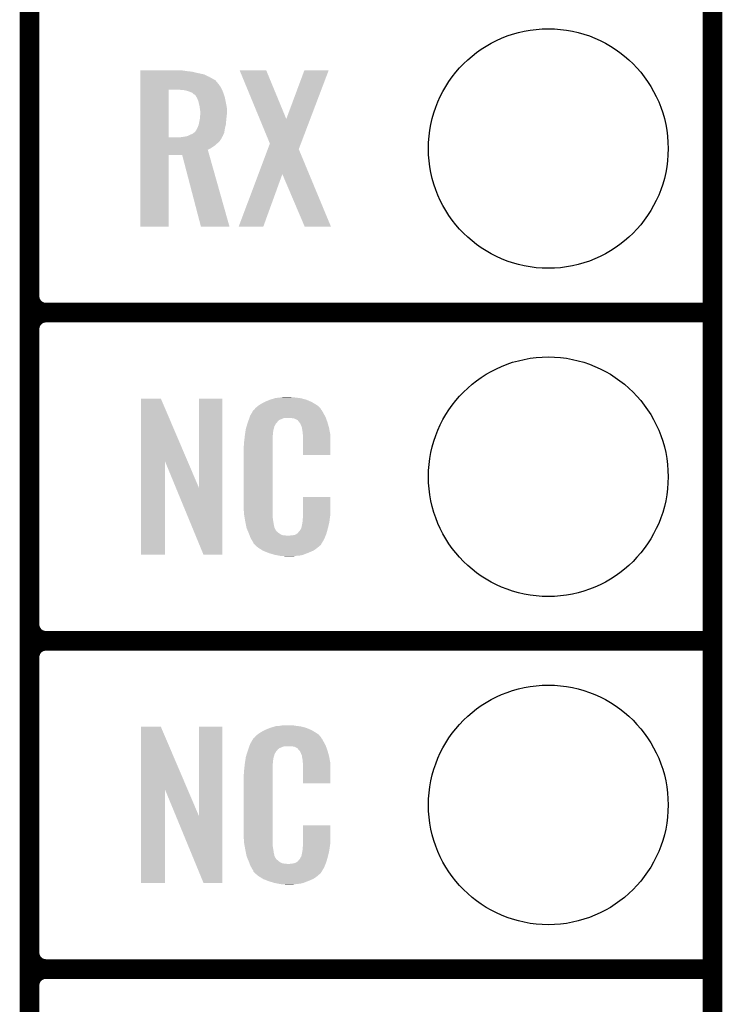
# Model space of a CAD drawing. Extents: x -1.3 to 24.2, y -3.9 to 39.2.
# Tile 11 of 30: x 18.8 to 24.2, y 3.5 to 11.2. Entities that reach past the tile are written whole.
import ezdxf

# ---------------------------------------------------------------- set-up
doc = ezdxf.new("R2010")
doc.units = 0
doc.layers.get('0').update_dxf_attribs({"linetype": 'CONTINUOUS'})
for name, color, linetype in [('WRLS_2_4GHZ_CLICK_V100_GKO', 14, 'CONTINUOUS'), ('WRLS_2_4GHZ_CLICK_V100_GTO', 12, 'CONTINUOUS'), ('WRLS_2_4GHZ_CLICK_V100_GTS', 13, 'CONTINUOUS')]:
    doc.layers.add(name, color=color, linetype=linetype)

# ---------------------------------------------------------------- blocks, each defined once
blk = doc.blocks.new('ROUND_47')
blk.add_circle((0, 0), 0.9271)

msp = doc.modelspace()

# ---------------------------------------------------------------- linework, layer by layer
at = {"layer": 'WRLS_2_4GHZ_CLICK_V100_GKO', "const_width": 0.1524}
msp.add_lwpolyline([(24.13, -1.27), (24.13, 36.83)], dxfattribs=at)
at = {"layer": 'WRLS_2_4GHZ_CLICK_V100_GTO', "const_width": 0.1524}
for points in [[(18.8468, -0.5588), (18.8468, 18.3388)], [(18.8468, 9.017), (18.8468, 11.303)], [(18.9738, 8.89), (24.13, 8.89)], [(18.9738, 8.89), (24.13, 8.89)], [(18.8468, 6.477), (18.8468, 8.763)], [(18.9738, 6.35), (24.13, 6.35)], [(18.9738, 6.35), (24.13, 6.35)], [(18.8468, 3.937), (18.8468, 6.223)], [(18.9738, 3.81), (24.13, 3.81)], [(18.9738, 3.81), (24.13, 3.81)], [(18.8468, 1.397), (18.8468, 3.683)]]:
    msp.add_lwpolyline(points, dxfattribs=at)
for points in [[(18.8468, 9.017, 0.4142136), (18.9738, 8.89)], [(18.9738, 8.89, 0.4142136), (18.8468, 8.763)], [(18.9738, 8.89, 0.4142136), (18.8468, 8.763)], [(18.8468, 6.477, 0.4142136), (18.9738, 6.35)], [(18.9738, 6.35, 0.4142136), (18.8468, 6.223)], [(18.9738, 6.35, 0.4142136), (18.8468, 6.223)], [(18.8468, 3.937, 0.4142136), (18.9738, 3.81)], [(18.9738, 3.81, 0.4142136), (18.8468, 3.683)], [(18.9738, 3.81, 0.4142136), (18.8468, 3.683)]]:
    msp.add_lwpolyline(points, format="xyb", dxfattribs=at)
at = {"layer": 'WRLS_2_4GHZ_CLICK_V100_GTO'}
for points in [[(19.7028, 10.76198), (19.702802, 10.76452), (20.04314, 10.76198), (20.02536, 10.76452)], [(19.7028, 10.75944), (19.7028, 10.76198), (20.06092, 10.75944), (20.04314, 10.76198)], [(19.7028, 10.75436), (19.7028, 10.75944), (20.1041, 10.75436), (20.06092, 10.75944)], [(19.7028, 10.7442), (19.7028, 10.75436), (20.14728, 10.7442), (20.1041, 10.75436)], [(20.472438, 10.764506), (20.472432, 10.76452), (20.678144, 10.764506), (20.472432, 10.76452)], [(20.627478, 10.388654), (20.472438, 10.764506), (20.8331, 10.388654), (20.678144, 10.764506)], [(20.8331, 10.388654), (20.972784, 10.76449), (21.018228, 10.388654), (21.16073, 10.76449)], [(20.972784, 10.76449), (20.972796, 10.76452), (21.16073, 10.76449), (20.972796, 10.76452)], [(19.7028, 10.734038), (19.7028, 10.7442), (20.195542, 10.734038), (20.14728, 10.7442)], [(19.7028, 10.71372), (19.7028, 10.734038), (20.238718, 10.71372), (20.195542, 10.734038)], [(19.7028, 10.69086), (19.7028, 10.71372), (20.27936, 10.69086), (20.238718, 10.71372)], [(19.7028, 10.688316), (19.7028, 10.69086), (20.284442, 10.688316), (20.27936, 10.69086)], [(19.7028, 10.67562), (19.7028, 10.688316), (20.2946, 10.67562), (20.284442, 10.688316)], [(19.7028, 10.657842), (19.7028, 10.67562), (20.30984, 10.657842), (20.2946, 10.67562)], [(19.702792, 10.246382), (19.702798, 10.61466), (19.92376, 10.246382), (19.923782, 10.61466)], [(19.702798, 10.632438), (19.7028, 10.657842), (20.32762, 10.632438), (20.30984, 10.657842)], [(19.702798, 10.61466), (19.702798, 10.632438), (20.335826, 10.61466), (20.32762, 10.632438)], [(20.038062, 10.61212), (20.00758, 10.61466), (20.336998, 10.61212), (20.335826, 10.61466)], [(20.06346, 10.607038), (20.038062, 10.61212), (20.339344, 10.607038), (20.336998, 10.61212)], [(20.086318, 10.59942), (20.06346, 10.607038), (20.34286, 10.59942), (20.339344, 10.607038)], [(20.086324, 10.599418), (20.086318, 10.59942), (20.34286, 10.599418), (20.34286, 10.59942)], [(20.1041, 10.591798), (20.086324, 10.599418), (20.3454, 10.591798), (20.34286, 10.599418)], [(20.114264, 10.581638), (20.1041, 10.591798), (20.348788, 10.581638), (20.3454, 10.591798)], [(20.12442, 10.576558), (20.114264, 10.581638), (20.35048, 10.576558), (20.348788, 10.581638)], [(20.132042, 10.568938), (20.12442, 10.576558), (20.35302, 10.568938), (20.35048, 10.576558)], [(20.14075, 10.553698), (20.132042, 10.568938), (20.3581, 10.553698), (20.35302, 10.568938)], [(20.1422, 10.551158), (20.14075, 10.553698), (20.35861, 10.551158), (20.3581, 10.553698)], [(20.15236, 10.528298), (20.1422, 10.551158), (20.363182, 10.528298), (20.35861, 10.551158)], [(20.15744, 10.50544), (20.15236, 10.528298), (20.367752, 10.50544), (20.363182, 10.528298)], [(20.158076, 10.5029), (20.15744, 10.50544), (20.36826, 10.5029), (20.367752, 10.50544)], [(20.16252, 10.485118), (20.158076, 10.5029), (20.371494, 10.485118), (20.36826, 10.5029)], [(20.16365, 10.474958), (20.16252, 10.485118), (20.37334, 10.474958), (20.371494, 10.485118)], [(20.16506, 10.46226), (20.16365, 10.474958), (20.37334, 10.46226), (20.37334, 10.474958)], [(20.1676, 10.447018), (20.16506, 10.46226), (20.37334, 10.447018), (20.37334, 10.46226)], [(20.1676, 10.42924), (20.1676, 10.447018), (20.37334, 10.42924), (20.37334, 10.447018)], [(20.155462, 10.34542), (20.15998, 10.36574), (20.36572, 10.34542), (20.367412, 10.36574)], [(20.15998, 10.36574), (20.161826, 10.3759), (20.367412, 10.36574), (20.36826, 10.3759)], [(20.161826, 10.3759), (20.16506, 10.393678), (20.36826, 10.3759), (20.370036, 10.393678)], [(20.16506, 10.393678), (20.165604, 10.4013), (20.370036, 10.393678), (20.3708, 10.4013)], [(20.165604, 10.4013), (20.167236, 10.42416), (20.3708, 10.4013), (20.37334, 10.42416)], [(20.167236, 10.42416), (20.1676, 10.42924), (20.37334, 10.42416), (20.37334, 10.42924)], [(20.706076, 10.198108), (20.627478, 10.388654), (20.945982, 10.198108), (21.018228, 10.388654)], [(20.118066, 10.281918), (20.12696, 10.28954), (20.353018, 10.281918), (20.35419, 10.28954)], [(20.12696, 10.28954), (20.129498, 10.292078), (20.35419, 10.28954), (20.35458, 10.292078)], [(20.129498, 10.292078), (20.139658, 10.307318), (20.35458, 10.292078), (20.356926, 10.307318)], [(20.139658, 10.307318), (20.143468, 10.31494), (20.356926, 10.307318), (20.3581, 10.31494)], [(20.143468, 10.31494), (20.14728, 10.32256), (20.3581, 10.31494), (20.360004, 10.32256)], [(20.14728, 10.32256), (20.154898, 10.342878), (20.360004, 10.32256), (20.365084, 10.342878)], [(20.154898, 10.342878), (20.155462, 10.34542), (20.365084, 10.342878), (20.36572, 10.34542)], [(19.70279, 10.213338), (19.702792, 10.23112), (20.31492, 10.213338), (20.327618, 10.23112)], [(19.70279, 10.1981), (19.70279, 10.213338), (20.29714, 10.1981), (20.31492, 10.213338)], [(19.702792, 10.24636), (19.702792, 10.246382), (20.010118, 10.24636), (19.92376, 10.246382)], [(19.702792, 10.23112), (19.702792, 10.24636), (20.327618, 10.23112), (20.335238, 10.24636)], [(20.010118, 10.24636), (20.02536, 10.2489), (20.335238, 10.24636), (20.336508, 10.2489)], [(20.02536, 10.2489), (20.045648, 10.251436), (20.336508, 10.2489), (20.337778, 10.251436)], [(20.045648, 10.251436), (20.04568, 10.25144), (20.337778, 10.251436), (20.33778, 10.25144)], [(20.04568, 10.25144), (20.057112, 10.25398), (20.33778, 10.25144), (20.340318, 10.25398)], [(20.057112, 10.25398), (20.068538, 10.256518), (20.340318, 10.25398), (20.34147, 10.256518)], [(20.068538, 10.256518), (20.08886, 10.26668), (20.34147, 10.256518), (20.34609, 10.26668)], [(20.08886, 10.26668), (20.109178, 10.2743), (20.34609, 10.26668), (20.349554, 10.2743)], [(20.109178, 10.2743), (20.118066, 10.281918), (20.349554, 10.2743), (20.353018, 10.281918)], [(19.70279, 10.18032), (19.70279, 10.1981), (20.27682, 10.18032), (20.29714, 10.1981)], [(19.70279, 10.165082), (19.70279, 10.18032), (20.253962, 10.165082), (20.27682, 10.18032)], [(19.70279, 10.149824), (19.70279, 10.165082), (20.226024, 10.149824), (20.253962, 10.165082)], [(19.70279, 10.1092), (19.70279, 10.149824), (20.237482, 10.1092), (20.226024, 10.149824)], [(20.617354, 9.961826), (20.689856, 10.154912), (21.009774, 9.961826), (20.929604, 10.154912)], [(20.689856, 10.154912), (20.706076, 10.198108), (20.929604, 10.154912), (20.945982, 10.198108)], [(19.70278, 9.555502), (19.70279, 10.109178), (19.923738, 9.555502), (19.92376, 10.109178)], [(19.70279, 10.109178), (19.70279, 10.1092), (19.92376, 10.109178), (20.027882, 10.1092)], [(20.172676, 9.555496), (20.027882, 10.1092), (20.393628, 9.555496), (20.237482, 10.1092)], [(20.46479, 9.55551), (20.617354, 9.961826), (20.655274, 9.55551), (20.802582, 9.961826)], [(20.975316, 9.555494), (20.802582, 9.961826), (21.178484, 9.555494), (21.009774, 9.961826)], [(19.923738, 9.55548), (19.70278, 9.555502), (19.923738, 9.55548), (19.923738, 9.555502)], [(20.393632, 9.55548), (20.172676, 9.555496), (20.393632, 9.55548), (20.393628, 9.555496)], [(20.655264, 9.55548), (20.46479, 9.55551), (20.655264, 9.55548), (20.655274, 9.55551)], [(21.178488, 9.55548), (21.178484, 9.555494), (21.178488, 9.55548), (20.975316, 9.555494)], [(20.751802, 8.2296), (20.78228, 8.23214), (20.927062, 8.2296), (20.90674, 8.23214)], [(20.78228, 8.23214), (20.79752, 8.23468), (20.90674, 8.23214), (20.891502, 8.23468)], [(20.79752, 8.23468), (20.812762, 8.23722), (20.876262, 8.23468), (20.863562, 8.23722)], [(19.707872, 7.736728), (19.70788, 8.224506), (20.070862, 7.736728), (19.862804, 8.224506)], [(19.70788, 8.224506), (19.707882, 8.22452), (19.862804, 8.224506), (19.707882, 8.22452)], [(20.15744, 7.533748), (20.15746, 8.224498), (20.337766, 7.533748), (20.33778, 8.224498)], [(20.15746, 8.224498), (20.157462, 8.22452), (20.33778, 8.224498), (20.157462, 8.22452)], [(20.59432, 8.150862), (20.608834, 8.16356), (21.095424, 8.150862), (21.084542, 8.16356)], [(20.608834, 8.16356), (20.614642, 8.16864), (21.084542, 8.16356), (21.077432, 8.16864)], [(20.614642, 8.16864), (20.626618, 8.176262), (21.077432, 8.16864), (21.06676, 8.176262)], [(20.626618, 8.176262), (20.642582, 8.18642), (21.06676, 8.176262), (21.04983, 8.18642)], [(20.642582, 8.18642), (20.66798, 8.19912), (21.04983, 8.18642), (21.02866, 8.19912)], [(20.66798, 8.19912), (20.67814, 8.2042), (21.02866, 8.19912), (21.016324, 8.2042)], [(20.67814, 8.2042), (20.703538, 8.21436), (21.016324, 8.2042), (20.991652, 8.21436)], [(20.703538, 8.21436), (20.711158, 8.2169), (20.991652, 8.21436), (20.985482, 8.2169)], [(20.711158, 8.2169), (20.7264, 8.22198), (20.985482, 8.2169), (20.966432, 8.22198)], [(20.7264, 8.22198), (20.743334, 8.22706), (20.966432, 8.22198), (20.947382, 8.22706)], [(20.743334, 8.22706), (20.751802, 8.2296), (20.947382, 8.22706), (20.927062, 8.2296)], [(20.547456, 8.07466), (20.549232, 8.079738), (21.139694, 8.07466), (21.13788, 8.079738)], [(20.549232, 8.079738), (20.55368, 8.092442), (21.13788, 8.079738), (21.130952, 8.092442)], [(20.55368, 8.092442), (20.562644, 8.10768), (21.130952, 8.092442), (21.12264, 8.10768)], [(20.562644, 8.10768), (20.576094, 8.13054), (21.12264, 8.10768), (21.109942, 8.13054)], [(20.576094, 8.13054), (20.579086, 8.135622), (21.109942, 8.13054), (21.106132, 8.135622)], [(20.579086, 8.135622), (20.584162, 8.138164), (21.106132, 8.135622), (21.104224, 8.138164)], [(20.584162, 8.138164), (20.58619, 8.1407), (21.104224, 8.138164), (21.102322, 8.1407)], [(20.58619, 8.1407), (20.59025, 8.145776), (21.102322, 8.1407), (21.099782, 8.145776)], [(20.59025, 8.145776), (20.59432, 8.150862), (21.099782, 8.145776), (21.095424, 8.150862)], [(20.52066, 7.993382), (20.526272, 8.011158), (20.73679, 7.993382), (20.741638, 8.011158)], [(20.526272, 8.011158), (20.533492, 8.034018), (20.741638, 8.011158), (20.754338, 8.034018)], [(20.533492, 8.034018), (20.5359, 8.04164), (20.754338, 8.034018), (20.761958, 8.04164)], [(20.5359, 8.04164), (20.536788, 8.04418), (20.761958, 8.04164), (20.764498, 8.04418)], [(20.536788, 8.04418), (20.538564, 8.049256), (20.764498, 8.04418), (20.767038, 8.049256)], [(20.538564, 8.049256), (20.542122, 8.059418), (20.767038, 8.049256), (20.77974, 8.059418)], [(20.542122, 8.059418), (20.547454, 8.074658), (20.77974, 8.059418), (20.817836, 8.074658)], [(20.547454, 8.074658), (20.547456, 8.07466), (20.817836, 8.074658), (20.866098, 8.07466)], [(20.88388, 8.07212), (20.866098, 8.07466), (21.140602, 8.07212), (21.139694, 8.07466)], [(20.896578, 8.06958), (20.88388, 8.07212), (21.141508, 8.06958), (21.140602, 8.07212)], [(20.921974, 8.056882), (20.896578, 8.06958), (21.146044, 8.056882), (21.141508, 8.06958)], [(20.924518, 8.051804), (20.921974, 8.056882), (21.147856, 8.051804), (21.146044, 8.056882)], [(20.931054, 8.04418), (20.924518, 8.051804), (21.150578, 8.04418), (21.147856, 8.051804)], [(20.939758, 8.034022), (20.931054, 8.04418), (21.153568, 8.034022), (21.150578, 8.04418)], [(20.94992, 8.01116), (20.939758, 8.034022), (21.160292, 8.01116), (21.153568, 8.034022)], [(20.953984, 8.001002), (20.94992, 8.01116), (21.16328, 8.001002), (21.160292, 8.01116)], [(20.954998, 7.998464), (20.953984, 8.001002), (21.163764, 7.998464), (21.16328, 8.001002)], [(20.5105, 7.92226), (20.512756, 7.942578), (20.72894, 7.92226), (20.72894, 7.942578)], [(20.512756, 7.942578), (20.51304, 7.94512), (20.72894, 7.942578), (20.729448, 7.94512)], [(20.51304, 7.94512), (20.514642, 7.955278), (20.729448, 7.94512), (20.73148, 7.955278)], [(20.514642, 7.955278), (20.516648, 7.967978), (20.73148, 7.955278), (20.73148, 7.967978)], [(20.516648, 7.967978), (20.518252, 7.978138), (20.73148, 7.967978), (20.73402, 7.978138)], [(20.518252, 7.978138), (20.519054, 7.983218), (20.73402, 7.978138), (20.73402, 7.983218)], [(20.519054, 7.983218), (20.52066, 7.993382), (20.73402, 7.983218), (20.73679, 7.993382)], [(20.955, 7.990842), (20.954998, 7.998464), (21.165216, 7.990842), (21.163764, 7.998464)], [(20.95754, 7.978138), (20.955, 7.990842), (21.167636, 7.978138), (21.165216, 7.990842)], [(20.96008, 7.96036), (20.95754, 7.978138), (21.171022, 7.96036), (21.167636, 7.978138)], [(20.961058, 7.947658), (20.96008, 7.96036), (21.17344, 7.947658), (21.171022, 7.96036)], [(20.96262, 7.92734), (20.961058, 7.947658), (21.173436, 7.92734), (21.17344, 7.947658)], [(20.96262, 7.787662), (20.96262, 7.92734), (21.173418, 7.787662), (21.173436, 7.92734)], [(20.50288, 7.851142), (20.50542, 7.863842), (20.7264, 7.851142), (20.7264, 7.863842)], [(20.50288, 7.40156), (20.50288, 7.851142), (20.7264, 7.40156), (20.7264, 7.851142)], [(20.50542, 7.88162), (20.50796, 7.8994), (20.7264, 7.88162), (20.7264, 7.8994)], [(20.50542, 7.863842), (20.50542, 7.88162), (20.7264, 7.863842), (20.7264, 7.88162)], [(20.50796, 7.8994), (20.508242, 7.901938), (20.7264, 7.8994), (20.7264, 7.901938)], [(20.508242, 7.901938), (20.5105, 7.92226), (20.7264, 7.901938), (20.72894, 7.92226)], [(21.173418, 7.78764), (20.96262, 7.787662), (21.173418, 7.78764), (21.173418, 7.787662)], [(19.70786, 7.015502), (19.707872, 7.736728), (19.895798, 7.015502), (19.89582, 7.736728)], [(19.979456, 7.533748), (19.89582, 7.736728), (20.15744, 7.533748), (20.070862, 7.736728)], [(20.192996, 7.015494), (19.979456, 7.533748), (20.337758, 7.015494), (20.337766, 7.533748)], [(20.505232, 7.33806), (20.50288, 7.40156), (20.7264, 7.33806), (20.7264, 7.40156)], [(20.96262, 7.32282), (20.96264, 7.462498), (21.17344, 7.32282), (21.17344, 7.462498)], [(20.96264, 7.462498), (20.962642, 7.46252), (21.17344, 7.462498), (20.962642, 7.46252)], [(20.50542, 7.332982), (20.505232, 7.33806), (20.727126, 7.332982), (20.7264, 7.33806)], [(20.50763, 7.320278), (20.50542, 7.332982), (20.72894, 7.320278), (20.727126, 7.332982)], [(20.511606, 7.297418), (20.50763, 7.320278), (20.72894, 7.297418), (20.72894, 7.320278)], [(20.96262, 7.310122), (20.96262, 7.32282), (21.171626, 7.310122), (21.17344, 7.32282)], [(20.51558, 7.27456), (20.511606, 7.297418), (20.73255, 7.27456), (20.72894, 7.297418)], [(20.520662, 7.24916), (20.51558, 7.27456), (20.73656, 7.24916), (20.73255, 7.27456)], [(20.525234, 7.226298), (20.520662, 7.24916), (20.74164, 7.226298), (20.73656, 7.24916)], [(20.949922, 7.223762), (20.955, 7.249162), (21.15566, 7.223762), (21.161636, 7.249162)], [(20.955, 7.249162), (20.955002, 7.251704), (21.161636, 7.249162), (21.162234, 7.251704)], [(20.955002, 7.251704), (20.95754, 7.256784), (21.162234, 7.251704), (21.163428, 7.256784)], [(20.95754, 7.264402), (20.958048, 7.266942), (21.165222, 7.264402), (21.16582, 7.266942)], [(20.95754, 7.256784), (20.95754, 7.264402), (21.163428, 7.256784), (21.165222, 7.264402)], [(20.958048, 7.266942), (20.96008, 7.277102), (21.16582, 7.266942), (21.167174, 7.277102)], [(20.96008, 7.2898), (20.961984, 7.30504), (21.168866, 7.2898), (21.1709, 7.30504)], [(20.96008, 7.277102), (20.96008, 7.2898), (21.167174, 7.277102), (21.168866, 7.2898)], [(20.961984, 7.30504), (20.96262, 7.310122), (21.1709, 7.30504), (21.171626, 7.310122)], [(20.52574, 7.223762), (20.525234, 7.226298), (20.74291, 7.223762), (20.74164, 7.226298)], [(20.533062, 7.20598), (20.52574, 7.223762), (20.751802, 7.20598), (20.74291, 7.223762)], [(20.53411, 7.203436), (20.533062, 7.20598), (20.754342, 7.203436), (20.751802, 7.20598)], [(20.5362, 7.19836), (20.53411, 7.203436), (20.756884, 7.19836), (20.754342, 7.203436)], [(20.538292, 7.193278), (20.5362, 7.19836), (20.764502, 7.193278), (20.756884, 7.19836)], [(20.54143, 7.18566), (20.538292, 7.193278), (20.77212, 7.18566), (20.764502, 7.193278)], [(20.54352, 7.18058), (20.54143, 7.18566), (20.779742, 7.18058), (20.77212, 7.18566)], [(20.545474, 7.1755), (20.54352, 7.18058), (20.787362, 7.1755), (20.779742, 7.18058)], [(20.548406, 7.16788), (20.545474, 7.1755), (20.802604, 7.16788), (20.787362, 7.1755)], [(20.55036, 7.1628), (20.548406, 7.16788), (20.848322, 7.1628), (20.802604, 7.16788)], [(20.55622, 7.14756), (20.55036, 7.1628), (21.130408, 7.14756), (21.136684, 7.1628)], [(20.848322, 7.1628), (20.858482, 7.162802), (21.136684, 7.1628), (21.136686, 7.162802)], [(20.858482, 7.162802), (20.866104, 7.16534), (21.136686, 7.162802), (21.13773, 7.16534)], [(20.876262, 7.16534), (20.901662, 7.17042), (21.13773, 7.16534), (21.139822, 7.17042)], [(20.901662, 7.17042), (20.914356, 7.178038), (21.139822, 7.17042), (21.14296, 7.178038)], [(20.914356, 7.178038), (20.91436, 7.17804), (21.14296, 7.178038), (21.14296, 7.17804)], [(20.91436, 7.17804), (20.924522, 7.185666), (21.14296, 7.17804), (21.145078, 7.185666)], [(20.924522, 7.185666), (20.927062, 7.19074), (21.145078, 7.185666), (21.146488, 7.19074)], [(20.927062, 7.19074), (20.937222, 7.200902), (21.146488, 7.19074), (21.14931, 7.200902)], [(20.937222, 7.200902), (20.94992, 7.22376), (21.14931, 7.200902), (21.15566, 7.22376)], [(20.94992, 7.22376), (20.949922, 7.223762), (21.15566, 7.22376), (21.15566, 7.223762)], [(20.563278, 7.13486), (20.55622, 7.14756), (21.12518, 7.13486), (21.130408, 7.14756)], [(20.568922, 7.124698), (20.563278, 7.13486), (21.119082, 7.124698), (21.12518, 7.13486)], [(20.579076, 7.109466), (20.568922, 7.124698), (21.109942, 7.109466), (21.119082, 7.124698)], [(20.57908, 7.104386), (20.579076, 7.109466), (21.106894, 7.104386), (21.109942, 7.109466)], [(20.586704, 7.09676), (20.57908, 7.104386), (21.10232, 7.09676), (21.106894, 7.104386)], [(20.591784, 7.091678), (20.586704, 7.09676), (21.099776, 7.091678), (21.10232, 7.09676)], [(20.59686, 7.086598), (20.591784, 7.091678), (21.093426, 7.086598), (21.099776, 7.091678)], [(19.895798, 7.01548), (19.70786, 7.015502), (19.895798, 7.01548), (19.895798, 7.015502)], [(20.337758, 7.01548), (20.192996, 7.015494), (20.337758, 7.01548), (20.337758, 7.015494)], [(20.602786, 7.08152), (20.59686, 7.086598), (21.08708, 7.08152), (21.093426, 7.086598)], [(20.614638, 7.07136), (20.602786, 7.08152), (21.075228, 7.07136), (21.08708, 7.08152)], [(20.622768, 7.06628), (20.614638, 7.07136), (21.069302, 7.06628), (21.075228, 7.07136)], [(20.65122, 7.0485), (20.622768, 7.06628), (21.0439, 7.0485), (21.069302, 7.06628)], [(20.65528, 7.045962), (20.65122, 7.0485), (21.037978, 7.045962), (21.0439, 7.0485)], [(20.687936, 7.03326), (20.65528, 7.045962), (21.00834, 7.03326), (21.037978, 7.045962)], [(20.701, 7.028178), (20.687936, 7.03326), (20.99527, 7.028178), (21.00834, 7.03326)], [(20.744178, 7.01548), (20.701, 7.028178), (20.962618, 7.01548), (20.99527, 7.028178)], [(20.771274, 7.0104), (20.744178, 7.01548), (20.939758, 7.0104), (20.962618, 7.01548)], [(20.78482, 7.00786), (20.771274, 7.0104), (20.91182, 7.00786), (20.939758, 7.0104)], [(20.800058, 7.00532), (20.78482, 7.00786), (20.896578, 7.00532), (20.91182, 7.00786)], [(20.827998, 7.00278), (20.817838, 7.00532), (20.881338, 7.00278), (20.896578, 7.00532)], [(19.707872, 5.196728), (19.70788, 5.684506), (20.070862, 5.196728), (19.862804, 5.684506)], [(19.70788, 5.684506), (19.707882, 5.68452), (19.862804, 5.684506), (19.707882, 5.68452)], [(20.15744, 4.993748), (20.15746, 5.684498), (20.337766, 4.993748), (20.33778, 5.684498)], [(20.15746, 5.684498), (20.157462, 5.68452), (20.33778, 5.684498), (20.157462, 5.68452)], [(20.626618, 5.636262), (20.642582, 5.64642), (21.06676, 5.636262), (21.04983, 5.64642)], [(20.642582, 5.64642), (20.66798, 5.65912), (21.04983, 5.64642), (21.02866, 5.65912)], [(20.66798, 5.65912), (20.67814, 5.6642), (21.02866, 5.65912), (21.016324, 5.6642)], [(20.67814, 5.6642), (20.703538, 5.67436), (21.016324, 5.6642), (20.991652, 5.67436)], [(20.703538, 5.67436), (20.711158, 5.6769), (20.991652, 5.67436), (20.985482, 5.6769)], [(20.711158, 5.6769), (20.7264, 5.68198), (20.985482, 5.6769), (20.966432, 5.68198)], [(20.7264, 5.68198), (20.743334, 5.68706), (20.966432, 5.68198), (20.947382, 5.68706)], [(20.743334, 5.68706), (20.751802, 5.6896), (20.947382, 5.68706), (20.927062, 5.6896)], [(20.751802, 5.6896), (20.78228, 5.69214), (20.927062, 5.6896), (20.90674, 5.69214)], [(20.78228, 5.69214), (20.79752, 5.69468), (20.90674, 5.69214), (20.891502, 5.69468)], [(20.79752, 5.69468), (20.812762, 5.69722), (20.876262, 5.69468), (20.863562, 5.69722)], [(20.55368, 5.552442), (20.562644, 5.56768), (21.130952, 5.552442), (21.12264, 5.56768)], [(20.562644, 5.56768), (20.576094, 5.59054), (21.12264, 5.56768), (21.109942, 5.59054)], [(20.576094, 5.59054), (20.579086, 5.595622), (21.109942, 5.59054), (21.106132, 5.595622)], [(20.579086, 5.595622), (20.584162, 5.598164), (21.106132, 5.595622), (21.104224, 5.598164)], [(20.584162, 5.598164), (20.58619, 5.6007), (21.104224, 5.598164), (21.102322, 5.6007)], [(20.58619, 5.6007), (20.59025, 5.605776), (21.102322, 5.6007), (21.099782, 5.605776)], [(20.59025, 5.605776), (20.59432, 5.610862), (21.099782, 5.605776), (21.095424, 5.610862)], [(20.59432, 5.610862), (20.608834, 5.62356), (21.095424, 5.610862), (21.084542, 5.62356)], [(20.608834, 5.62356), (20.614642, 5.62864), (21.084542, 5.62356), (21.077432, 5.62864)], [(20.614642, 5.62864), (20.626618, 5.636262), (21.077432, 5.62864), (21.06676, 5.636262)], [(20.526272, 5.471158), (20.533492, 5.494018), (20.741638, 5.471158), (20.754338, 5.494018)], [(20.533492, 5.494018), (20.5359, 5.50164), (20.754338, 5.494018), (20.761958, 5.50164)], [(20.5359, 5.50164), (20.536788, 5.50418), (20.761958, 5.50164), (20.764498, 5.50418)], [(20.536788, 5.50418), (20.538564, 5.509256), (20.764498, 5.50418), (20.767038, 5.509256)], [(20.538564, 5.509256), (20.542122, 5.519418), (20.767038, 5.509256), (20.77974, 5.519418)], [(20.542122, 5.519418), (20.547454, 5.534658), (20.77974, 5.519418), (20.817836, 5.534658)], [(20.547454, 5.534658), (20.547456, 5.53466), (20.817836, 5.534658), (20.866098, 5.53466)], [(20.547456, 5.53466), (20.549232, 5.539738), (21.139694, 5.53466), (21.13788, 5.539738)], [(20.549232, 5.539738), (20.55368, 5.552442), (21.13788, 5.539738), (21.130952, 5.552442)], [(20.88388, 5.53212), (20.866098, 5.53466), (21.140602, 5.53212), (21.139694, 5.53466)], [(20.896578, 5.52958), (20.88388, 5.53212), (21.141508, 5.52958), (21.140602, 5.53212)], [(20.921974, 5.516882), (20.896578, 5.52958), (21.146044, 5.516882), (21.141508, 5.52958)], [(20.924518, 5.511804), (20.921974, 5.516882), (21.147856, 5.511804), (21.146044, 5.516882)], [(20.931054, 5.50418), (20.924518, 5.511804), (21.150578, 5.50418), (21.147856, 5.511804)], [(20.939758, 5.494022), (20.931054, 5.50418), (21.153568, 5.494022), (21.150578, 5.50418)], [(20.94992, 5.47116), (20.939758, 5.494022), (21.160292, 5.47116), (21.153568, 5.494022)], [(20.51304, 5.40512), (20.514642, 5.415278), (20.729448, 5.40512), (20.73148, 5.415278)], [(20.514642, 5.415278), (20.516648, 5.427978), (20.73148, 5.415278), (20.73148, 5.427978)], [(20.516648, 5.427978), (20.518252, 5.438138), (20.73148, 5.427978), (20.73402, 5.438138)], [(20.518252, 5.438138), (20.519054, 5.443218), (20.73402, 5.438138), (20.73402, 5.443218)], [(20.519054, 5.443218), (20.52066, 5.453382), (20.73402, 5.443218), (20.73679, 5.453382)], [(20.52066, 5.453382), (20.526272, 5.471158), (20.73679, 5.453382), (20.741638, 5.471158)], [(20.953984, 5.461002), (20.94992, 5.47116), (21.16328, 5.461002), (21.160292, 5.47116)], [(20.954998, 5.458464), (20.953984, 5.461002), (21.163764, 5.458464), (21.16328, 5.461002)], [(20.955, 5.450842), (20.954998, 5.458464), (21.165216, 5.450842), (21.163764, 5.458464)], [(20.95754, 5.438138), (20.955, 5.450842), (21.167636, 5.438138), (21.165216, 5.450842)], [(20.96008, 5.42036), (20.95754, 5.438138), (21.171022, 5.42036), (21.167636, 5.438138)], [(20.961058, 5.407658), (20.96008, 5.42036), (21.17344, 5.407658), (21.171022, 5.42036)], [(20.50542, 5.34162), (20.50796, 5.3594), (20.7264, 5.34162), (20.7264, 5.3594)], [(20.50542, 5.323842), (20.50542, 5.34162), (20.7264, 5.323842), (20.7264, 5.34162)], [(20.50796, 5.3594), (20.508242, 5.361938), (20.7264, 5.3594), (20.7264, 5.361938)], [(20.508242, 5.361938), (20.5105, 5.38226), (20.7264, 5.361938), (20.72894, 5.38226)], [(20.5105, 5.38226), (20.512756, 5.402578), (20.72894, 5.38226), (20.72894, 5.402578)], [(20.512756, 5.402578), (20.51304, 5.40512), (20.72894, 5.402578), (20.729448, 5.40512)], [(20.96262, 5.38734), (20.961058, 5.407658), (21.173436, 5.38734), (21.17344, 5.407658)], [(20.96262, 5.247662), (20.96262, 5.38734), (21.173418, 5.247662), (21.173436, 5.38734)], [(20.50288, 5.311142), (20.50542, 5.323842), (20.7264, 5.311142), (20.7264, 5.323842)], [(20.50288, 4.86156), (20.50288, 5.311142), (20.7264, 4.86156), (20.7264, 5.311142)], [(19.70786, 4.475502), (19.707872, 5.196728), (19.895798, 4.475502), (19.89582, 5.196728)], [(19.979456, 4.993748), (19.89582, 5.196728), (20.15744, 4.993748), (20.070862, 5.196728)], [(21.173418, 5.24764), (20.96262, 5.247662), (21.173418, 5.24764), (21.173418, 5.247662)], [(20.192996, 4.475494), (19.979456, 4.993748), (20.337758, 4.475494), (20.337766, 4.993748)], [(20.96262, 4.78282), (20.96264, 4.922498), (21.17344, 4.78282), (21.17344, 4.922498)], [(20.96264, 4.922498), (20.962642, 4.92252), (21.17344, 4.922498), (20.962642, 4.92252)], [(20.505232, 4.79806), (20.50288, 4.86156), (20.7264, 4.79806), (20.7264, 4.86156)], [(20.50542, 4.792982), (20.505232, 4.79806), (20.727126, 4.792982), (20.7264, 4.79806)], [(20.50763, 4.780278), (20.50542, 4.792982), (20.72894, 4.780278), (20.727126, 4.792982)], [(20.511606, 4.757418), (20.50763, 4.780278), (20.72894, 4.757418), (20.72894, 4.780278)], [(20.51558, 4.73456), (20.511606, 4.757418), (20.73255, 4.73456), (20.72894, 4.757418)], [(20.520662, 4.70916), (20.51558, 4.73456), (20.73656, 4.70916), (20.73255, 4.73456)], [(20.95754, 4.724402), (20.958048, 4.726942), (21.165222, 4.724402), (21.16582, 4.726942)], [(20.95754, 4.716784), (20.95754, 4.724402), (21.163428, 4.716784), (21.165222, 4.724402)], [(20.958048, 4.726942), (20.96008, 4.737102), (21.16582, 4.726942), (21.167174, 4.737102)], [(20.96008, 4.7498), (20.961984, 4.76504), (21.168866, 4.7498), (21.1709, 4.76504)], [(20.96008, 4.737102), (20.96008, 4.7498), (21.167174, 4.737102), (21.168866, 4.7498)], [(20.961984, 4.76504), (20.96262, 4.770122), (21.1709, 4.76504), (21.171626, 4.770122)], [(20.96262, 4.770122), (20.96262, 4.78282), (21.171626, 4.770122), (21.17344, 4.78282)], [(20.525234, 4.686298), (20.520662, 4.70916), (20.74164, 4.686298), (20.73656, 4.70916)], [(20.52574, 4.683762), (20.525234, 4.686298), (20.74291, 4.683762), (20.74164, 4.686298)], [(20.533062, 4.66598), (20.52574, 4.683762), (20.751802, 4.66598), (20.74291, 4.683762)], [(20.53411, 4.663436), (20.533062, 4.66598), (20.754342, 4.663436), (20.751802, 4.66598)], [(20.5362, 4.65836), (20.53411, 4.663436), (20.756884, 4.65836), (20.754342, 4.663436)], [(20.538292, 4.653278), (20.5362, 4.65836), (20.764502, 4.653278), (20.756884, 4.65836)], [(20.54143, 4.64566), (20.538292, 4.653278), (20.77212, 4.64566), (20.764502, 4.653278)], [(20.924522, 4.645666), (20.927062, 4.65074), (21.145078, 4.645666), (21.146488, 4.65074)], [(20.927062, 4.65074), (20.937222, 4.660902), (21.146488, 4.65074), (21.14931, 4.660902)], [(20.937222, 4.660902), (20.94992, 4.68376), (21.14931, 4.660902), (21.15566, 4.68376)], [(20.94992, 4.68376), (20.949922, 4.683762), (21.15566, 4.68376), (21.15566, 4.683762)], [(20.949922, 4.683762), (20.955, 4.709162), (21.15566, 4.683762), (21.161636, 4.709162)], [(20.955, 4.709162), (20.955002, 4.711704), (21.161636, 4.709162), (21.162234, 4.711704)], [(20.955002, 4.711704), (20.95754, 4.716784), (21.162234, 4.711704), (21.163428, 4.716784)], [(20.54352, 4.64058), (20.54143, 4.64566), (20.779742, 4.64058), (20.77212, 4.64566)], [(20.545474, 4.6355), (20.54352, 4.64058), (20.787362, 4.6355), (20.779742, 4.64058)], [(20.548406, 4.62788), (20.545474, 4.6355), (20.802604, 4.62788), (20.787362, 4.6355)], [(20.55036, 4.6228), (20.548406, 4.62788), (20.848322, 4.6228), (20.802604, 4.62788)], [(20.55622, 4.60756), (20.55036, 4.6228), (21.130408, 4.60756), (21.136684, 4.6228)], [(20.563278, 4.59486), (20.55622, 4.60756), (21.12518, 4.59486), (21.130408, 4.60756)], [(20.568922, 4.584698), (20.563278, 4.59486), (21.119082, 4.584698), (21.12518, 4.59486)], [(20.579076, 4.569466), (20.568922, 4.584698), (21.109942, 4.569466), (21.119082, 4.584698)], [(20.848322, 4.6228), (20.858482, 4.622802), (21.136684, 4.6228), (21.136686, 4.622802)], [(20.858482, 4.622802), (20.866104, 4.62534), (21.136686, 4.622802), (21.13773, 4.62534)], [(20.876262, 4.62534), (20.901662, 4.63042), (21.13773, 4.62534), (21.139822, 4.63042)], [(20.901662, 4.63042), (20.914356, 4.638038), (21.139822, 4.63042), (21.14296, 4.638038)], [(20.914356, 4.638038), (20.91436, 4.63804), (21.14296, 4.638038), (21.14296, 4.63804)], [(20.91436, 4.63804), (20.924522, 4.645666), (21.14296, 4.63804), (21.145078, 4.645666)], [(20.57908, 4.564386), (20.579076, 4.569466), (21.106894, 4.564386), (21.109942, 4.569466)], [(20.586704, 4.55676), (20.57908, 4.564386), (21.10232, 4.55676), (21.106894, 4.564386)], [(20.591784, 4.551678), (20.586704, 4.55676), (21.099776, 4.551678), (21.10232, 4.55676)], [(20.59686, 4.546598), (20.591784, 4.551678), (21.093426, 4.546598), (21.099776, 4.551678)], [(20.602786, 4.54152), (20.59686, 4.546598), (21.08708, 4.54152), (21.093426, 4.546598)], [(20.614638, 4.53136), (20.602786, 4.54152), (21.075228, 4.53136), (21.08708, 4.54152)], [(20.622768, 4.52628), (20.614638, 4.53136), (21.069302, 4.52628), (21.075228, 4.53136)], [(20.65122, 4.5085), (20.622768, 4.52628), (21.0439, 4.5085), (21.069302, 4.52628)], [(20.65528, 4.505962), (20.65122, 4.5085), (21.037978, 4.505962), (21.0439, 4.5085)], [(20.687936, 4.49326), (20.65528, 4.505962), (21.00834, 4.49326), (21.037978, 4.505962)], [(19.895798, 4.47548), (19.70786, 4.475502), (19.895798, 4.47548), (19.895798, 4.475502)], [(20.337758, 4.47548), (20.192996, 4.475494), (20.337758, 4.47548), (20.337758, 4.475494)], [(20.701, 4.488178), (20.687936, 4.49326), (20.99527, 4.488178), (21.00834, 4.49326)], [(20.744178, 4.47548), (20.701, 4.488178), (20.962618, 4.47548), (20.99527, 4.488178)], [(20.771274, 4.4704), (20.744178, 4.47548), (20.939758, 4.4704), (20.962618, 4.47548)], [(20.78482, 4.46786), (20.771274, 4.4704), (20.91182, 4.46786), (20.939758, 4.4704)], [(20.800058, 4.46532), (20.78482, 4.46786), (20.896578, 4.46532), (20.91182, 4.46786)], [(20.827998, 4.46278), (20.817838, 4.46532), (20.881338, 4.46278), (20.896578, 4.46532)]]:
    msp.add_solid(points, dxfattribs=at)

# ---------------------------------------------------------------- block references
at = {"layer": 'WRLS_2_4GHZ_CLICK_V100_GTS'}
for p in [(22.86, 10.16), (22.86, 7.62), (22.86, 5.08)]:
    msp.add_blockref('ROUND_47', p, dxfattribs=at)

doc.saveas('drawing.dxf')
